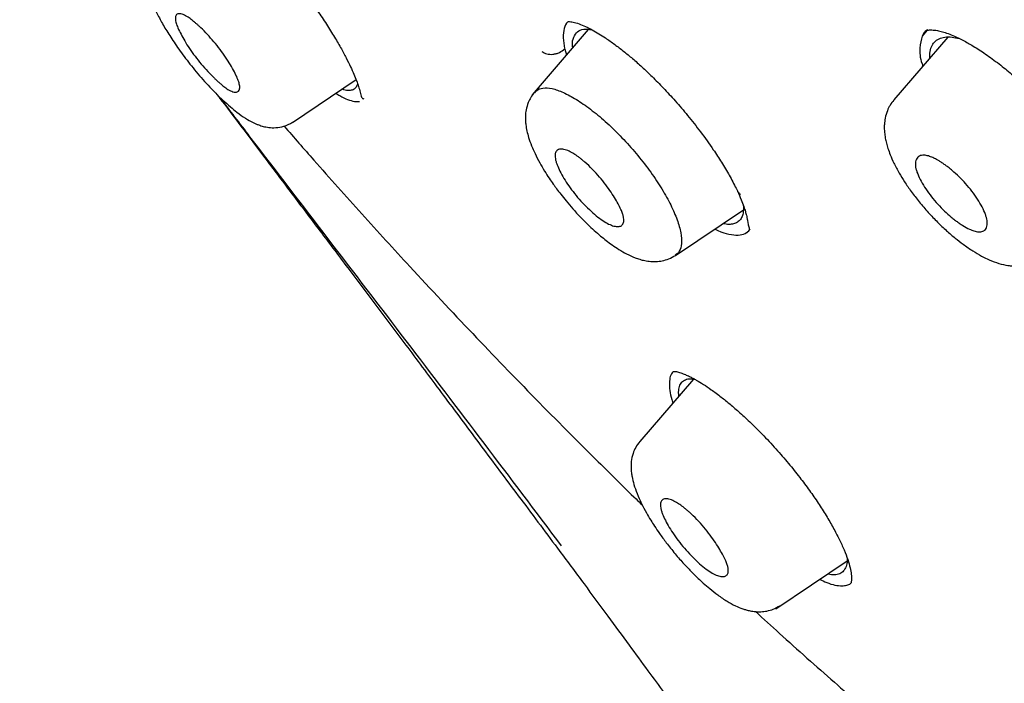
# Model space of a CAD drawing. Header units: millimetres. Extents: x 8 to 1894, y 12 to 2738.
# Tile 19 of 156: x 1386 to 1404, y 670 to 682. Entities that reach past the tile are written whole.
import ezdxf

# ---------------------------------------------------------------- set-up
doc = ezdxf.new("R2010")
doc.units = ezdxf.units.MM

msp = doc.modelspace()

# ---------------------------------------------------------------- linework, layer by layer
at = {"color": 7, "linetype": 'Continuous', "lineweight": 30}
for p, q in [((1396.424, 681.502), (1395.407, 680.323)), ((1402.545, 681.482), (1402.463, 681.384)), ((1402.928, 681.364), (1401.951, 680.231)), ((1395.996, 681.154), (1395.998, 681.143)), ((1395.999, 681.144), (1396.03, 681.045)), ((1391.075, 679.824), (1392.225, 680.597)), ((1392.196, 680.203), (1392.289, 680.202)), ((1399.096, 678.637), (1399.121, 678.584)), ((1398.002, 677.417), (1399.229, 678.242)), ((1399.264, 677.815), (1399.329, 677.865)), ((1398.327, 675.185), (1397.356, 674.058)), ((1395.874, 672.131), (1395.874, 672.131)), ((1399.815, 671.036), (1401.106, 671.903))]:
    msp.add_line(p, q, dxfattribs=at)
for points, knots in [([(1449.656, 655.602), (1449.76, 656.288), (1449.967, 657.654), (1449.976, 659.934), (1449.835, 662.308), (1449.556, 664.767), (1449.136, 667.545), (1448.551, 670.657), (1447.793, 674.102), (1446.85, 678.01), (1445.729, 682.376), (1444.507, 687.175), (1443.22, 692.028), (1441.782, 696.992), (1440.387, 701.25), (1439.109, 704.752), (1438.033, 707.449), (1436.809, 710.223), (1435.393, 713.08), (1433.839, 715.852), (1432.152, 718.505), (1430.372, 720.994), (1428.409, 723.417), (1426.333, 725.725), (1424.204, 727.908), (1421.691, 730.314), (1418.793, 732.893), (1415.521, 735.591), (1412.258, 738.115), (1409.012, 740.481), (1405.792, 742.68), (1402.611, 744.709), (1399.475, 746.589), (1396.377, 748.377), (1393.291, 750.154), (1390.213, 751.859), (1387.16, 753.435), (1384.158, 754.832), (1381.231, 756.03), (1378.389, 757.03), (1375.649, 757.798), (1373.335, 758.231), (1371.435, 758.373), (1369.913, 758.299), (1368.539, 757.982), (1367.376, 757.363), (1366.478, 756.419), (1365.795, 755.133), (1365.344, 753.575), (1365.23, 752.322), (1365.175, 751.726)], [0, 0, 0, 0, 0.019898, 0.0396, 0.059164, 0.078621, 0.098012, 0.12334, 0.14858, 0.173729, 0.207869, 0.241962, 0.27621, 0.310623, 0.345208, 0.362607, 0.380133, 0.397809, 0.41567, 0.433753, 0.448994, 0.464409, 0.479834, 0.495068, 0.510119, 0.525027, 0.547187, 0.569186, 0.591085, 0.612946, 0.634793, 0.656563, 0.678191, 0.699624, 0.721056, 0.742684, 0.764455, 0.786298, 0.808164, 0.830061, 0.852059, 0.874219, 0.889128, 0.904179, 0.91941, 0.93484, 0.950247, 0.965498, 0.983576, 1, 1, 1, 1]), ([(1447.446, 655.562), (1447.532, 656.111), (1447.702, 657.207), (1447.751, 659.014), (1447.689, 660.902), (1447.521, 662.866), (1447.27, 664.884), (1446.891, 667.343), (1446.339, 670.266), (1445.587, 673.668), (1444.71, 677.281), (1443.725, 681.089), (1442.692, 685.068), (1441.629, 689.068), (1440.489, 693.121), (1439.223, 697.25), (1438.026, 700.769), (1436.96, 703.64), (1436.09, 705.827), (1435.132, 708.052), (1434.07, 710.316), (1432.883, 712.618), (1431.663, 714.756), (1430.435, 716.709), (1429.236, 718.464), (1427.941, 720.198), (1426.404, 722.081), (1424.618, 724.079), (1422.599, 726.166), (1420.398, 728.291), (1418.025, 730.44), (1415.49, 732.595), (1412.946, 734.641), (1410.401, 736.586), (1407.653, 738.589), (1404.71, 740.609), (1401.585, 742.611), (1398.489, 744.474), (1395.415, 746.251), (1392.352, 748.012), (1389.31, 749.691), (1386.308, 751.232), (1383.56, 752.501), (1381.069, 753.524), (1378.825, 754.342), (1376.646, 755.02), (1374.546, 755.538), (1372.658, 755.852), (1370.989, 755.961), (1369.543, 755.876), (1368.357, 755.592), (1367.425, 755.135), (1366.721, 754.554), (1366.152, 753.82), (1365.66, 752.859), (1365.282, 751.644), (1365.046, 750.164), (1364.955, 748.565), (1364.982, 746.877), (1365.106, 745.121), (1365.373, 742.711), (1365.858, 739.603), (1366.622, 735.764), (1367.518, 731.852), (1368.499, 727.899), (1369.512, 723.932), (1370.49, 720.172), (1371.477, 716.586), (1372.49, 713.168), (1373.61, 709.691), (1374.708, 706.585), (1375.745, 703.874), (1376.681, 701.576), (1377.705, 699.241), (1378.819, 696.869), (1379.662, 695.257), (1380.084, 694.45)], [0, 0, 0, 0, 0.011709, 0.0234, 0.035079, 0.046745, 0.058401, 0.070053, 0.08835, 0.106637, 0.124908, 0.145647, 0.166375, 0.187119, 0.207887, 0.228673, 0.249479, 0.259892, 0.270315, 0.28075, 0.291198, 0.301658, 0.31213, 0.319994, 0.327864, 0.335737, 0.343609, 0.354092, 0.364563, 0.37502, 0.38755, 0.400066, 0.41258, 0.425091, 0.437599, 0.45323, 0.468841, 0.484431, 0.499999, 0.515569, 0.531166, 0.546782, 0.562408, 0.574915, 0.587424, 0.599934, 0.612454, 0.624987, 0.635443, 0.645912, 0.656393, 0.664263, 0.672136, 0.680006, 0.687871, 0.698343, 0.708803, 0.71925, 0.729685, 0.740108, 0.750521, 0.771326, 0.792113, 0.81288, 0.833624, 0.854353, 0.875091, 0.892532, 0.909986, 0.927451, 0.944927, 0.955919, 0.966921, 0.977933, 0.988958, 1, 1, 1, 1]), ([(1395.484, 745.694), (1395.652, 745.597), (1395.974, 745.411), (1396.437, 745.143), (1396.858, 744.899), (1397.238, 744.678), (1397.575, 744.481), (1397.87, 744.309), (1398.126, 744.159), (1398.357, 744.023), (1398.774, 743.777), (1399.395, 743.409), (1400.438, 742.783), (1401.711, 742.005), (1403.156, 741.093), (1404.552, 740.183), (1405.899, 739.279), (1407.251, 738.346), (1408.538, 737.431), (1409.759, 736.541), (1410.913, 735.68), (1412.068, 734.798), (1413.227, 733.893), (1414.404, 732.953), (1415.339, 732.188), (1416.017, 731.622), (1416.417, 731.285), (1416.805, 730.956), (1417.198, 730.619), (1417.612, 730.261), (1418.042, 729.885), (1418.612, 729.381), (1419.309, 728.755), (1420.121, 728.009), (1420.942, 727.237), (1421.775, 726.437), (1422.625, 725.597), (1423.466, 724.741), (1424.297, 723.869), (1425.115, 722.981), (1425.919, 722.076), (1426.7, 721.163), (1427.453, 720.241), (1428.176, 719.317), (1428.875, 718.383), (1429.426, 717.612), (1429.847, 717.004), (1430.15, 716.557), (1430.454, 716.099), (1430.726, 715.68), (1430.955, 715.319), (1431.137, 715.029), (1431.296, 714.773), (1431.45, 714.52), (1431.616, 714.245), (1431.805, 713.928), (1432.012, 713.574), (1432.227, 713.201), (1432.439, 712.827), (1432.642, 712.463), (1432.888, 712.015), (1433.173, 711.484), (1433.495, 710.866), (1433.887, 710.094), (1434.34, 709.166), (1434.845, 708.086), (1435.379, 706.893), (1435.934, 705.591), (1436.502, 704.183), (1437.036, 702.79), (1437.616, 701.202), (1438.234, 699.422), (1438.881, 697.458), (1439.489, 695.515), (1440.064, 693.589), (1440.609, 691.681), (1441.131, 689.786), (1441.62, 687.955), (1442.083, 686.183), (1442.525, 684.469), (1442.964, 682.757), (1443.404, 681.047), (1443.842, 679.336), (1444.275, 677.615), (1444.666, 676.024), (1445.044, 674.434), (1445.397, 672.886), (1445.748, 671.259), (1446.064, 669.688), (1446.348, 668.146), (1446.599, 666.626), (1446.782, 665.338), (1446.913, 664.271), (1447.004, 663.417), (1447.079, 662.576), (1447.135, 661.748), (1447.172, 660.93), (1447.184, 660.303), (1447.185, 659.855), (1447.182, 659.583), (1447.177, 659.311), (1447.168, 659.038), (1447.156, 658.766), (1447.14, 658.499), (1447.121, 658.246), (1447.104, 658.044), (1447.089, 657.892), (1447.078, 657.783), (1447.066, 657.674), (1447.051, 657.552), (1447.032, 657.404), (1447.008, 657.23), (1446.978, 657.033), (1446.941, 656.813), (1446.895, 656.57), (1446.839, 656.303), (1446.794, 656.121), (1446.77, 656.025)], [0, 0, 0, 0, 0.005154, 0.009884, 0.014188, 0.018068, 0.021524, 0.024504, 0.027077, 0.029334, 0.031588, 0.039811, 0.048252, 0.063358, 0.078464, 0.091951, 0.105439, 0.118927, 0.132415, 0.14386, 0.155305, 0.166749, 0.178191, 0.189738, 0.201737, 0.205994, 0.20995, 0.213671, 0.217566, 0.221703, 0.226037, 0.230466, 0.2388, 0.247039, 0.255014, 0.263756, 0.272498, 0.281237, 0.289975, 0.298713, 0.307464, 0.316237, 0.32481, 0.333365, 0.341914, 0.350496, 0.354416, 0.358464, 0.362644, 0.366854, 0.369823, 0.372441, 0.374709, 0.376792, 0.379291, 0.38217, 0.385428, 0.388911, 0.392313, 0.395628, 0.398857, 0.404568, 0.410206, 0.415845, 0.425918, 0.435995, 0.446078, 0.459579, 0.47308, 0.48658, 0.50007, 0.519674, 0.539285, 0.558898, 0.57851, 0.598123, 0.617736, 0.637348, 0.655326, 0.673305, 0.691284, 0.709263, 0.72724, 0.745383, 0.763841, 0.777968, 0.796396, 0.813876, 0.831037, 0.848197, 0.865355, 0.882512, 0.892578, 0.902642, 0.912706, 0.922768, 0.932828, 0.943038, 0.946501, 0.950013, 0.953564, 0.957143, 0.960751, 0.964386, 0.967903, 0.971034, 0.972689, 0.974209, 0.975607, 0.977268, 0.979374, 0.981924, 0.984738, 0.98795, 0.991563, 0.995578, 1, 1, 1, 1]), ([(1389.218, 684.117), (1389.249, 684.106), (1389.31, 684.086), (1389.417, 684.029), (1389.523, 683.964), (1389.622, 683.896), (1389.709, 683.832), (1389.788, 683.77), (1389.865, 683.707), (1389.95, 683.636), (1390.044, 683.552), (1390.168, 683.439), (1390.325, 683.286), (1390.517, 683.088), (1390.723, 682.863), (1390.931, 682.621), (1391.133, 682.374), (1391.325, 682.123), (1391.506, 681.873), (1391.672, 681.628), (1391.819, 681.394), (1391.944, 681.18), (1392.045, 680.993), (1392.124, 680.833), (1392.186, 680.696), (1392.234, 680.576), (1392.265, 680.489), (1392.286, 680.418), (1392.3, 680.363), (1392.311, 680.314), (1392.324, 680.274), (1392.343, 680.254), (1392.359, 680.253), (1392.367, 680.252)], [0, 0, 0, 0, 0.041832, 0.078978, 0.11138, 0.138983, 0.161739, 0.17961, 0.198062, 0.216301, 0.237182, 0.26073, 0.296316, 0.336611, 0.379844, 0.422775, 0.465294, 0.507391, 0.549104, 0.5905, 0.631514, 0.670115, 0.705333, 0.737141, 0.765528, 0.791912, 0.819546, 0.833881, 0.852244, 0.878245, 0.911691, 0.952342, 1, 1, 1, 1]), ([(1388.593, 682.843), (1388.564, 682.803), (1388.509, 682.729), (1388.462, 682.598), (1388.444, 682.478), (1388.445, 682.378), (1388.452, 682.309), (1388.46, 682.255), (1388.48, 682.161), (1388.522, 682.025), (1388.601, 681.837), (1388.705, 681.635), (1388.836, 681.416), (1388.999, 681.172), (1389.16, 680.954), (1389.306, 680.771), (1389.425, 680.63), (1389.547, 680.494), (1389.679, 680.356), (1389.814, 680.225), (1389.948, 680.105), (1390.084, 679.994), (1390.219, 679.899), (1390.332, 679.835), (1390.414, 679.797), (1390.47, 679.775), (1390.549, 679.749), (1390.654, 679.729), (1390.781, 679.725), (1390.931, 679.749), (1391.024, 679.799), (1391.073, 679.827)], [0, 0, 0, 0, 0.035889, 0.066707, 0.096689, 0.119186, 0.134802, 0.148373, 0.162281, 0.211322, 0.26215, 0.312582, 0.363815, 0.419582, 0.480537, 0.513063, 0.547011, 0.582142, 0.615992, 0.658188, 0.697107, 0.732778, 0.780302, 0.823662, 0.837648, 0.851639, 0.872245, 0.894706, 0.923554, 0.958826, 1, 1, 1, 1]), ([(1389.002, 681.532), (1388.991, 681.561), (1388.967, 681.623), (1388.954, 681.698), (1388.962, 681.757), (1388.992, 681.784), (1389.034, 681.789), (1389.087, 681.778), (1389.156, 681.745), (1389.235, 681.692), (1389.294, 681.644), (1389.339, 681.605), (1389.378, 681.571), (1389.442, 681.51), (1389.535, 681.416), (1389.654, 681.283), (1389.802, 681.098), (1389.962, 680.861), (1390.068, 680.657), (1390.112, 680.531), (1390.125, 680.456), (1390.115, 680.399), (1390.085, 680.371), (1390.043, 680.367), (1389.989, 680.379), (1389.919, 680.411), (1389.842, 680.465), (1389.784, 680.512), (1389.74, 680.55), (1389.702, 680.585), (1389.636, 680.646), (1389.543, 680.742), (1389.424, 680.876), (1389.276, 681.062), (1389.113, 681.301), (1389.039, 681.456), (1389.002, 681.532)], [0, 0, 0, 0, 0.02645, 0.055945, 0.088717, 0.124751, 0.148285, 0.169501, 0.205233, 0.23181, 0.249598, 0.260654, 0.271585, 0.282448, 0.314894, 0.346734, 0.378231, 0.439651, 0.499837, 0.52723, 0.556943, 0.589525, 0.624593, 0.648679, 0.670277, 0.70628, 0.732648, 0.749343, 0.760462, 0.771521, 0.782576, 0.815301, 0.847483, 0.878926, 0.940297, 1, 1, 1, 1]), ([(1396.067, 681.647), (1396.061, 681.644), (1396.021, 681.618), (1395.982, 681.525), (1395.962, 681.365), (1395.985, 681.225), (1395.996, 681.158)], [0, 0, 0, 0, 0.049794, 0.369349, 0.697988, 1, 1, 1, 1]), ([(1396.068, 681.645), (1396.094, 681.644), (1396.143, 681.642), (1396.25, 681.61), (1396.366, 681.562), (1396.488, 681.5), (1396.611, 681.429), (1396.747, 681.343), (1396.896, 681.238), (1397.061, 681.112), (1397.226, 680.976), (1397.399, 680.824), (1397.585, 680.647), (1397.787, 680.442), (1398.003, 680.207), (1398.23, 679.941), (1398.463, 679.645), (1398.668, 679.36), (1398.84, 679.097), (1398.981, 678.861), (1399.058, 678.71), (1399.098, 678.632)], [0, 0, 0, 0, 0.060118, 0.114999, 0.164622, 0.208869, 0.248116, 0.284508, 0.334154, 0.378043, 0.42146, 0.466715, 0.514964, 0.567857, 0.625438, 0.687804, 0.756053, 0.830768, 0.884201, 0.940561, 1, 1, 1, 1]), ([(1396.142, 681.176), (1396.14, 681.189), (1396.13, 681.267), (1396.156, 681.367), (1396.222, 681.468), (1396.332, 681.516), (1396.436, 681.505), (1396.487, 681.499)], [0, 0, 0, 0, 0.048819, 0.289909, 0.531198, 0.770824, 1, 1, 1, 1]), ([(1402.556, 681.494), (1402.554, 681.494), (1402.508, 681.474), (1402.485, 681.428), (1402.463, 681.384)], [0, 0, 0, 0, 0.0269, 1, 1, 1, 1]), ([(1402.551, 681.487), (1402.54, 681.48), (1402.502, 681.455), (1402.479, 681.414), (1402.463, 681.384)], [0, 0, 0, 0, 0.293029, 1, 1, 1, 1]), ([(1402.541, 681.484), (1402.548, 681.487), (1402.56, 681.491), (1402.59, 681.494), (1402.63, 681.495), (1402.681, 681.492), (1402.746, 681.482), (1402.826, 681.463), (1402.931, 681.429), (1403.055, 681.379), (1403.206, 681.306), (1403.392, 681.201), (1403.611, 681.06), (1403.845, 680.889), (1404.07, 680.707), (1404.266, 680.534), (1404.431, 680.379), (1404.575, 680.235), (1404.736, 680.067), (1404.928, 679.854), (1405.106, 679.637), (1405.251, 679.449), (1405.365, 679.29), (1405.485, 679.113), (1405.608, 678.914), (1405.726, 678.698), (1405.819, 678.5), (1405.886, 678.326), (1405.932, 678.176), (1405.946, 678.088), (1405.953, 678.042)], [0, 0, 0, 0, 0.0411735, 0.0763131, 0.1052843, 0.128026, 0.148044, 0.179483, 0.208474, 0.238576, 0.2738403, 0.3143312, 0.3600925, 0.4091793, 0.4533304, 0.4915573, 0.5237088, 0.5505102, 0.5777776, 0.6220649, 0.6712757, 0.6978414, 0.7260889, 0.7590417, 0.7971581, 0.8403502, 0.8885546, 0.923472, 0.9606087, 1, 1, 1, 1]), ([(1402.463, 681.384), (1402.445, 681.316), (1402.407, 681.18), (1402.423, 680.982), (1402.469, 680.852), (1402.474, 680.838)], [0, 0, 0, 0, 0.472655, 0.943163, 1, 1, 1, 1]), ([(1402.602, 680.987), (1402.602, 681.017), (1402.6, 681.094), (1402.627, 681.192), (1402.681, 681.281), (1402.763, 681.339), (1402.87, 681.369), (1402.993, 681.371), (1403.09, 681.349), (1403.135, 681.338)], [0, 0, 0, 0, 0.097314, 0.252975, 0.405865, 0.55865, 0.712086, 0.865022, 1, 1, 1, 1]), ([(1395.585, 681.103), (1395.612, 681.087), (1395.654, 681.063), (1395.727, 681.052), (1395.786, 681.053), (1395.846, 681.065), (1395.921, 681.093), (1395.967, 681.13), (1395.996, 681.154)], [0, 0, 0, 0, 0.2401981, 0.3690774, 0.5005337, 0.6319185, 0.7605867, 1, 1, 1, 1]), ([(1392.249, 680.53), (1392.249, 680.525), (1392.245, 680.487), (1392.216, 680.443), (1392.161, 680.402), (1392.078, 680.396), (1392.013, 680.405), (1391.97, 680.423), (1391.968, 680.424)], [0, 0, 0, 0, 0.037261, 0.274316, 0.51285, 0.74939, 0.98634, 1, 1, 1, 1]), ([(1395.455, 680.358), (1395.471, 680.378), (1395.515, 680.431), (1395.637, 680.455), (1395.811, 680.432), (1396.026, 680.345), (1396.268, 680.205), (1396.529, 680.017), (1396.8, 679.784), (1397.068, 679.516), (1397.325, 679.225), (1397.559, 678.922), (1397.762, 678.618), (1397.923, 678.327), (1398.038, 678.059), (1398.105, 677.822), (1398.119, 677.629), (1398.084, 677.492), (1398.023, 677.446), (1397.996, 677.426)], [0, 0, 0, 0, 0.038096, 0.098843, 0.159137, 0.219601, 0.280498, 0.341544, 0.402543, 0.463566, 0.524695, 0.585801, 0.64678, 0.707714, 0.768718, 0.829711, 0.890615, 0.951462, 1, 1, 1, 1]), ([(1389.712, 680.326), (1389.725, 680.309), (1389.868, 680.119), (1390.154, 679.741), (1390.581, 679.174), (1391.046, 678.558), (1391.549, 677.892), (1392.089, 677.176), (1392.653, 676.425), (1393.242, 675.642), (1393.852, 674.827), (1394.495, 673.967), (1395.17, 673.062), (1395.632, 672.444), (1395.868, 672.128)], [0, 0, 0, 0, 0.006348, 0.069607, 0.138906, 0.214252, 0.295655, 0.383129, 0.476689, 0.57049, 0.669719, 0.77438, 0.884474, 1, 1, 1, 1]), ([(1395.942, 672.17), (1395.475, 672.79), (1394.542, 674.028), (1393.132, 675.877), (1391.719, 677.722), (1390.595, 679.188), (1389.944, 680.039), (1389.763, 680.276)], [0, 0, 0, 0, 0.228116, 0.456216, 0.68422, 0.912154, 1, 1, 1, 1]), ([(1391.858, 680.351), (1391.882, 680.335), (1391.961, 680.285), (1392.077, 680.231), (1392.156, 680.212), (1392.196, 680.203)], [0, 0, 0, 0, 0.176918, 0.587404, 1, 1, 1, 1]), ([(1395.45, 680.365), (1395.427, 680.336), (1395.383, 680.279), (1395.332, 680.173), (1395.298, 680.059), (1395.286, 679.946), (1395.287, 679.857), (1395.295, 679.767), (1395.313, 679.665), (1395.347, 679.541), (1395.395, 679.407), (1395.461, 679.255), (1395.54, 679.102), (1395.627, 678.952), (1395.711, 678.822), (1395.784, 678.715), (1395.854, 678.619), (1395.932, 678.517), (1396.029, 678.396), (1396.148, 678.256), (1396.28, 678.113), (1396.41, 677.982), (1396.531, 677.869), (1396.641, 677.775), (1396.75, 677.687), (1396.861, 677.605), (1396.983, 677.524), (1397.121, 677.444), (1397.248, 677.386), (1397.358, 677.347), (1397.449, 677.324), (1397.548, 677.309), (1397.655, 677.307), (1397.766, 677.32), (1397.887, 677.355), (1397.962, 677.399), (1398.001, 677.421)], [0, 0, 0, 0, 0.027228, 0.051911, 0.083906, 0.109925, 0.130302, 0.147905, 0.176539, 0.205971, 0.244842, 0.2803, 0.320065, 0.355817, 0.385865, 0.410193, 0.429827, 0.45297, 0.481535, 0.515514, 0.554017, 0.589085, 0.61886, 0.650363, 0.676486, 0.705588, 0.738103, 0.774334, 0.814799, 0.836758, 0.859934, 0.886557, 0.910116, 0.936921, 0.966959, 1, 1, 1, 1]), ([(1401.949, 680.226), (1401.925, 680.196), (1401.88, 680.137), (1401.826, 680.027), (1401.792, 679.911), (1401.778, 679.797), (1401.777, 679.71), (1401.782, 679.63), (1401.794, 679.543), (1401.816, 679.446), (1401.844, 679.346), (1401.887, 679.228), (1401.952, 679.08), (1402.038, 678.918), (1402.144, 678.746), (1402.264, 678.571), (1402.409, 678.384), (1402.569, 678.197), (1402.736, 678.022), (1402.899, 677.868), (1403.054, 677.735), (1403.214, 677.612), (1403.375, 677.502), (1403.532, 677.409), (1403.688, 677.332), (1403.845, 677.273), (1403.985, 677.241), (1404.105, 677.228), (1404.201, 677.227), (1404.299, 677.239), (1404.39, 677.26), (1404.487, 677.295), (1404.548, 677.332), (1404.581, 677.352)], [0, 0, 0, 0, 0.027954, 0.053145, 0.085481, 0.111193, 0.130466, 0.145691, 0.17073, 0.19342, 0.216899, 0.246935, 0.283644, 0.327069, 0.364041, 0.404736, 0.449182, 0.495439, 0.539206, 0.580442, 0.619028, 0.655007, 0.698972, 0.738409, 0.773341, 0.818691, 0.859285, 0.878561, 0.906629, 0.925305, 0.947131, 0.972071, 1, 1, 1, 1]), ([(1390.924, 679.757), (1391.102, 679.551), (1391.571, 679.014), (1392.329, 678.167), (1393.287, 677.118), (1394.333, 676.001), (1395.469, 674.824), (1396.454, 673.836), (1397.097, 673.202), (1397.362, 672.947), (1397.399, 672.912)], [0, 0, 0, 0, 0.083124, 0.217575, 0.351773, 0.527167, 0.702452, 0.87784, 0.982892, 1, 1, 1, 1]), ([(1395.859, 679.059), (1395.853, 679.078), (1395.839, 679.117), (1395.827, 679.172), (1395.821, 679.235), (1395.835, 679.296), (1395.88, 679.339), (1395.955, 679.346), (1396.047, 679.32), (1396.137, 679.274), (1396.211, 679.225), (1396.269, 679.182), (1396.316, 679.145), (1396.393, 679.08), (1396.499, 678.98), (1396.627, 678.84), (1396.741, 678.698), (1396.838, 678.562), (1396.94, 678.399), (1397.011, 678.262), (1397.051, 678.16), (1397.065, 678.099), (1397.069, 678.037), (1397.054, 677.983), (1397.014, 677.946), (1396.95, 677.936), (1396.867, 677.953), (1396.769, 677.996), (1396.658, 678.066), (1396.538, 678.16), (1396.413, 678.274), (1396.29, 678.401), (1396.174, 678.536), (1396.07, 678.676), (1395.981, 678.813), (1395.907, 678.944), (1395.875, 679.021), (1395.859, 679.059)], [0, 0, 0, 0, 0.016101, 0.033948, 0.053789, 0.086953, 0.124401, 0.164218, 0.198126, 0.226454, 0.248821, 0.261322, 0.273736, 0.285939, 0.321273, 0.354899, 0.387004, 0.41732, 0.446223, 0.498975, 0.519797, 0.540771, 0.561684, 0.593047, 0.624283, 0.655656, 0.68687, 0.718223, 0.749427, 0.781508, 0.813389, 0.844897, 0.87634, 0.907382, 0.938401, 0.969219, 1, 1, 1, 1]), ([(1402.369, 678.924), (1402.362, 678.945), (1402.349, 678.985), (1402.34, 679.038), (1402.337, 679.111), (1402.361, 679.183), (1402.426, 679.227), (1402.507, 679.233), (1402.59, 679.215), (1402.666, 679.184), (1402.728, 679.151), (1402.782, 679.119), (1402.834, 679.085), (1402.89, 679.046), (1402.948, 679.001), (1403.028, 678.935), (1403.131, 678.842), (1403.252, 678.717), (1403.366, 678.579), (1403.467, 678.436), (1403.552, 678.292), (1403.601, 678.181), (1403.626, 678.102), (1403.637, 678.05), (1403.643, 677.976), (1403.626, 677.901), (1403.567, 677.851), (1403.488, 677.842), (1403.404, 677.859), (1403.308, 677.896), (1403.22, 677.945), (1403.138, 677.998), (1403.08, 678.04), (1403.019, 678.087), (1402.938, 678.155), (1402.834, 678.251), (1402.713, 678.378), (1402.601, 678.516), (1402.503, 678.657), (1402.421, 678.798), (1402.386, 678.882), (1402.369, 678.924)], [0, 0, 0, 0, 0.017476, 0.034224, 0.050459, 0.095313, 0.1347, 0.168607, 0.196818, 0.219699, 0.237004, 0.248727, 0.262386, 0.276417, 0.29064, 0.305078, 0.334865, 0.365485, 0.397325, 0.430134, 0.463973, 0.498967, 0.515604, 0.531762, 0.54748, 0.590982, 0.629527, 0.663361, 0.69218, 0.716211, 0.749328, 0.763787, 0.778324, 0.793014, 0.807985, 0.838225, 0.869249, 0.900749, 0.93314, 0.96613, 1, 1, 1, 1]), ([(1399.122, 678.582), (1399.146, 678.529), (1399.189, 678.432), (1399.235, 678.311), (1399.264, 678.218), (1399.283, 678.151), (1399.293, 678.105), (1399.301, 678.068), (1399.306, 678.037), (1399.312, 678.002), (1399.318, 677.966), (1399.326, 677.933), (1399.337, 677.905), (1399.341, 677.891), (1399.343, 677.884)], [0, 0, 0, 0, 0.122904, 0.226273, 0.310488, 0.375785, 0.42233, 0.453166, 0.496678, 0.559843, 0.642265, 0.743422, 0.862785, 1, 1, 1, 1]), ([(1399.123, 678.585), (1399.123, 678.582), (1399.128, 678.555), (1399.154, 678.539), (1399.177, 678.524)], [0, 0, 0, 0, 0.100163, 1, 1, 1, 1]), ([(1399.228, 678.326), (1399.229, 678.302), (1399.234, 678.239), (1399.22, 678.158), (1399.19, 678.083), (1399.14, 678.028), (1399.074, 677.992), (1398.991, 677.979), (1398.919, 677.98), (1398.872, 677.993), (1398.862, 677.995)], [0, 0, 0, 0, 0.09349, 0.238733, 0.383053, 0.528201, 0.672745, 0.81684, 0.962299, 1, 1, 1, 1]), ([(1398.717, 677.898), (1398.734, 677.888), (1398.828, 677.84), (1398.97, 677.8), (1399.142, 677.774), (1399.223, 677.802), (1399.264, 677.815)], [0, 0, 0, 0, 0.0719116, 0.3811732, 0.6907379, 1, 1, 1, 1]), ([(1399.264, 677.815), (1399.288, 677.829), (1399.322, 677.848), (1399.341, 677.885), (1399.347, 677.896)], [0, 0, 0, 0, 0.700417, 1, 1, 1, 1]), ([(1397.968, 675.325), (1397.958, 675.316), (1397.925, 675.289), (1397.898, 675.21), (1397.885, 675.091), (1397.904, 674.941), (1397.927, 674.828), (1397.953, 674.758), (1397.955, 674.753)], [0, 0, 0, 0, 0.096615, 0.318938, 0.541418, 0.76347, 0.984652, 1, 1, 1, 1]), ([(1397.952, 675.325), (1397.972, 675.325), (1398.009, 675.324), (1398.09, 675.301), (1398.171, 675.27), (1398.245, 675.237), (1398.313, 675.202), (1398.396, 675.157), (1398.506, 675.091), (1398.657, 674.99), (1398.818, 674.87), (1398.992, 674.729), (1399.173, 674.572), (1399.368, 674.391), (1399.586, 674.174), (1399.814, 673.93), (1400.042, 673.667), (1400.245, 673.415), (1400.424, 673.175), (1400.584, 672.944), (1400.728, 672.718), (1400.855, 672.499), (1400.964, 672.29), (1401.053, 672.096), (1401.119, 671.921), (1401.162, 671.772), (1401.179, 671.67), (1401.185, 671.601), (1401.184, 671.552), (1401.18, 671.52), (1401.177, 671.502), (1401.175, 671.5), (1401.173, 671.499)], [0, 0, 0, 0, 0.041976, 0.077394, 0.106139, 0.128072, 0.144446, 0.159957, 0.189578, 0.219862, 0.25571, 0.286403, 0.32024, 0.357137, 0.39401, 0.440602, 0.484261, 0.525021, 0.562952, 0.599801, 0.636832, 0.674011, 0.711263, 0.748431, 0.785452, 0.822085, 0.857802, 0.878792, 0.90062, 0.927953, 0.961137, 1, 1, 1, 1]), ([(1398.063, 674.878), (1398.06, 674.902), (1398.054, 674.971), (1398.071, 675.056), (1398.111, 675.133), (1398.18, 675.178), (1398.258, 675.196), (1398.324, 675.186), (1398.35, 675.182)], [0, 0, 0, 0, 0.104292, 0.298728, 0.489697, 0.680311, 0.872292, 1, 1, 1, 1]), ([(1397.356, 674.056), (1397.33, 674.022), (1397.28, 673.957), (1397.227, 673.833), (1397.2, 673.705), (1397.196, 673.584), (1397.203, 673.494), (1397.218, 673.398), (1397.248, 673.274), (1397.305, 673.113), (1397.381, 672.942), (1397.467, 672.779), (1397.548, 672.643), (1397.627, 672.52), (1397.719, 672.384), (1397.842, 672.217), (1397.991, 672.029), (1398.148, 671.849), (1398.289, 671.702), (1398.404, 671.589), (1398.511, 671.491), (1398.63, 671.388), (1398.775, 671.275), (1398.929, 671.171), (1399.079, 671.089), (1399.194, 671.041), (1399.283, 671.013), (1399.359, 670.994), (1399.449, 670.981), (1399.551, 670.979), (1399.659, 670.992), (1399.777, 671.025), (1399.85, 671.067), (1399.888, 671.089)], [0, 0, 0, 0, 0.031728, 0.06006, 0.095841, 0.123622, 0.143985, 0.162719, 0.199815, 0.241731, 0.287356, 0.326765, 0.357822, 0.382641, 0.413305, 0.45191, 0.498481, 0.544605, 0.582875, 0.613105, 0.637972, 0.669318, 0.708822, 0.754058, 0.795528, 0.832525, 0.849381, 0.867242, 0.890898, 0.912808, 0.938379, 0.967537, 1, 1, 1, 1]), ([(1397.767, 672.747), (1397.76, 672.766), (1397.746, 672.805), (1397.733, 672.859), (1397.727, 672.921), (1397.738, 672.981), (1397.774, 673.014), (1397.819, 673.024), (1397.872, 673.02), (1397.944, 672.997), (1398.032, 672.95), (1398.104, 672.9), (1398.161, 672.857), (1398.207, 672.819), (1398.283, 672.753), (1398.387, 672.652), (1398.515, 672.511), (1398.628, 672.368), (1398.724, 672.231), (1398.826, 672.067), (1398.898, 671.932), (1398.938, 671.83), (1398.953, 671.77), (1398.958, 671.709), (1398.945, 671.656), (1398.906, 671.62), (1398.844, 671.612), (1398.763, 671.63), (1398.667, 671.675), (1398.557, 671.747), (1398.438, 671.845), (1398.314, 671.962), (1398.191, 672.092), (1398.077, 672.23), (1397.974, 672.37), (1397.887, 672.506), (1397.815, 672.635), (1397.783, 672.71), (1397.767, 672.747)], [0, 0, 0, 0, 0.016243, 0.034175, 0.054045, 0.087143, 0.124403, 0.145292, 0.164786, 0.198856, 0.227019, 0.248886, 0.261416, 0.273855, 0.286082, 0.321465, 0.355113, 0.387216, 0.417512, 0.44638, 0.499042, 0.519852, 0.540816, 0.561722, 0.593076, 0.624309, 0.65568, 0.686898, 0.718257, 0.749468, 0.782203, 0.814546, 0.846315, 0.877827, 0.908772, 0.939492, 0.969855, 1, 1, 1, 1]), ([(1395.868, 672.127), (1396.028, 671.913), (1396.332, 671.504), (1396.764, 670.92), (1397.15, 670.397), (1397.488, 669.935), (1397.781, 669.534), (1398.029, 669.194), (1398.225, 668.923), (1398.374, 668.717), (1398.478, 668.573), (1398.548, 668.476), (1398.596, 668.409), (1398.64, 668.347), (1398.692, 668.275), (1398.756, 668.187), (1398.849, 668.057), (1398.977, 667.878), (1399.143, 667.646), (1399.596, 667.01), (1400.284, 666.033), (1401.194, 664.715), (1401.842, 663.756), (1402.272, 663.11), (1402.487, 662.784), (1402.694, 662.469), (1402.884, 662.177), (1403.05, 661.92), (1403.193, 661.699), (1403.314, 661.511), (1403.433, 661.324), (1403.573, 661.104), (1403.753, 660.819), (1403.974, 660.467), (1404.225, 660.062), (1404.485, 659.637), (1404.746, 659.205), (1404.993, 658.79), (1405.226, 658.393), (1405.432, 658.037), (1405.614, 657.719), (1405.801, 657.386), (1406.009, 657.011), (1406.249, 656.569), (1406.468, 656.156), (1406.662, 655.782), (1406.828, 655.457), (1406.992, 655.127), (1407.145, 654.812), (1407.264, 654.556), (1407.354, 654.362), (1407.418, 654.22), (1407.472, 654.097), (1407.518, 653.992), (1407.561, 653.893), (1407.614, 653.769), (1407.687, 653.593), (1407.782, 653.357), (1407.883, 653.095), (1407.975, 652.836), (1408.052, 652.603), (1408.116, 652.397), (1408.181, 652.166), (1408.249, 651.9), (1408.311, 651.603), (1408.353, 651.357), (1408.382, 651.157), (1408.402, 650.997), (1408.419, 650.838), (1408.431, 650.709), (1408.439, 650.614), (1408.445, 650.536), (1408.452, 650.439), (1408.461, 650.294), (1408.472, 650.093), (1408.483, 649.832), (1408.493, 649.517), (1408.5, 649.147), (1408.506, 648.723), (1408.512, 648.243), (1408.517, 647.778), (1408.521, 647.473), (1408.522, 647.346)], [0, 0, 0, 0, 0.026395, 0.050266, 0.071619, 0.090458, 0.106787, 0.12061, 0.131931, 0.139785, 0.145727, 0.149391, 0.151628, 0.153916, 0.156852, 0.160436, 0.164668, 0.172625, 0.182177, 0.192812, 0.249718, 0.30023, 0.351363, 0.364275, 0.377237, 0.390068, 0.401648, 0.411789, 0.420493, 0.427767, 0.434011, 0.44255, 0.453727, 0.467523, 0.483909, 0.501206, 0.517267, 0.534235, 0.549584, 0.563341, 0.575529, 0.586454, 0.601796, 0.618806, 0.637443, 0.64939, 0.661907, 0.674997, 0.687528, 0.698387, 0.704601, 0.710111, 0.714917, 0.719017, 0.72242, 0.72651, 0.733781, 0.743604, 0.755167, 0.765829, 0.775811, 0.784569, 0.79245, 0.806644, 0.820729, 0.833685, 0.84056, 0.848422, 0.855811, 0.862251, 0.86594, 0.86865, 0.872573, 0.878207, 0.886692, 0.897402, 0.910342, 0.925518, 0.942931, 0.962585, 0.98448, 1, 1, 1, 1]), ([(1401.104, 671.955), (1401.105, 671.938), (1401.109, 671.875), (1401.089, 671.793), (1401.045, 671.712), (1400.975, 671.662), (1400.88, 671.644), (1400.802, 671.646), (1400.752, 671.661), (1400.748, 671.663)], [0, 0, 0, 0, 0.071158, 0.255064, 0.436424, 0.618369, 0.799321, 0.980605, 1, 1, 1, 1]), ([(1400.608, 671.569), (1400.651, 671.548), (1400.752, 671.499), (1400.89, 671.457), (1400.973, 671.451), (1401.015, 671.449)], [0, 0, 0, 0, 0.2739203, 0.6356441, 1, 1, 1, 1]), ([(1401.015, 671.449), (1401.044, 671.452), (1401.101, 671.457), (1401.154, 671.478), (1401.175, 671.499), (1401.179, 671.503)], [0, 0, 0, 0, 0.451985, 0.899383, 1, 1, 1, 1]), ([(1399.447, 670.984), (1399.592, 670.852), (1399.902, 670.57), (1400.378, 670.144), (1400.86, 669.719), (1401.311, 669.327), (1401.673, 669.016), (1401.953, 668.778), (1402.156, 668.607), (1402.332, 668.459), (1402.499, 668.32), (1402.682, 668.168), (1402.905, 667.984), (1403.17, 667.767), (1403.583, 667.432), (1404.123, 667.002), (1404.768, 666.499), (1405.533, 665.915), (1406.421, 665.258), (1407.438, 664.531), (1408.442, 663.838), (1409.204, 663.329), (1409.724, 662.988), (1410.012, 662.801), (1410.319, 662.604), (1410.659, 662.387), (1411.045, 662.143), (1411.469, 661.879), (1411.929, 661.596), (1412.425, 661.295), (1412.963, 660.973), (1413.545, 660.629), (1413.95, 660.394), (1414.159, 660.273)], [0, 0, 0, 0, 0.030643, 0.065774, 0.100697, 0.132427, 0.16084, 0.176913, 0.191299, 0.203429, 0.213803, 0.226333, 0.241842, 0.260329, 0.281762, 0.32804, 0.372624, 0.415508, 0.48581, 0.554999, 0.623088, 0.689449, 0.708569, 0.727532, 0.74719, 0.769769, 0.795385, 0.824038, 0.853835, 0.88633, 0.921524, 0.959414, 1, 1, 1, 1])]:
    msp.add_open_spline(points, degree=3, knots=knots, dxfattribs=at)

doc.saveas('drawing.dxf')
